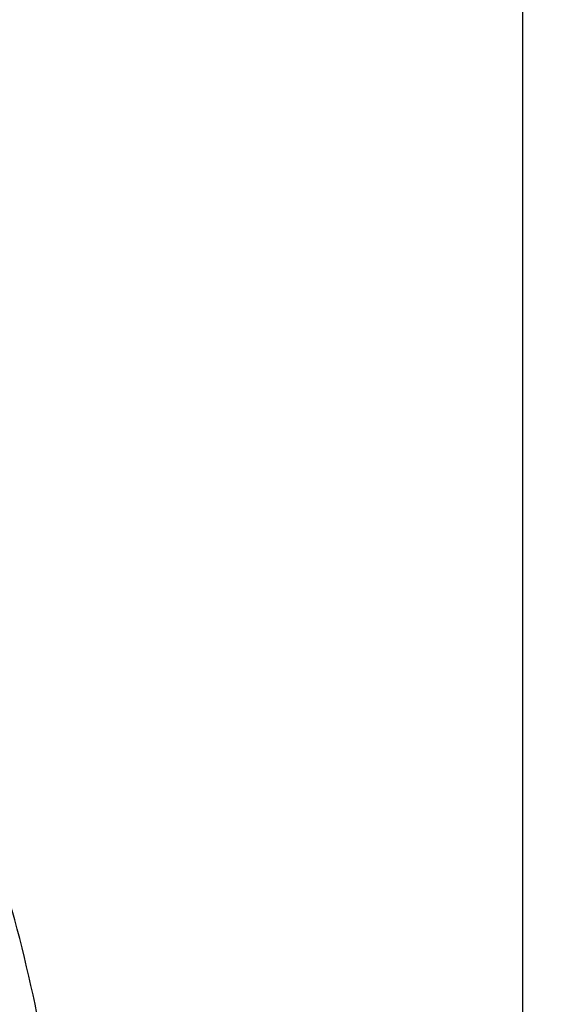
# Model space of a CAD drawing. Header units: millimetres. Extents: x 9946 to 11276, y -3292 to -1962.
# Tile 37 of 170: x 10620 to 10632, y -2132 to -2110. Entities that reach past the tile are written whole.
import ezdxf

# ---------------------------------------------------------------- set-up
doc = ezdxf.new("R2010")
doc.units = ezdxf.units.MM
doc.layers.add('ROXX NEO lite', color=7, linetype='Continuous', true_color=0x000000)
doc.dimstyles.get("Standard").update_dxf_attribs({"dimscale": 10, "dimtxt": 2.5, "dimasz": 3, "dimexe": 1, "dimexo": 0.5, "dimgap": 0.8, "dimtad": 1, "dimtoh": 1, "dimdec": 1, "dimzin": 1, "dimdsep": 46, "dimtxsty": 'Standard', "dimblk": 'OPEN90', "dimcen": 2.5, "dimadec": 1, "dimazin": 1, "dimtfac": 1, "dimtdec": 4, "dimtix": 1, "dimtofl": 0, "dimtmove": 1, "dimatfit": 3, "dimldrblk": 'OPEN90', "dimfxl": 1, "dimtolj": 1, "dimtzin": 1, "dimarcsym": 0})

# ---------------------------------------------------------------- blocks, each defined once
blk = doc.blocks.new('*D9')
at = {"layer": 'Defpoints', "color": 0}
for p in [(10643.324, -2035.438), (10514.824, -2111.147), (10643.324, -2111.147)]:
    blk.add_point(p, dxfattribs=at)
at = {"layer": 'ROXX NEO lite', "color": 0, "lineweight": -2}
for p, q in [((10514.824, -2105.146), (10514.824, -2032.437)), ((10643.324, -2105.146), (10643.324, -2032.437)), ((10520.825, -2035.438), (10637.323, -2035.438))]:
    blk.add_line(p, q, dxfattribs=at)
at = {"layer": 'ROXX NEO lite', "color": 0}
for points in [[(10520.825, -2034.438), (10520.825, -2036.438), (10514.824, -2035.438)], [(10637.323, -2036.438), (10637.323, -2034.438), (10643.324, -2035.438)]]:
    blk.add_solid(points, dxfattribs=at)
at = {"layer": 'ROXX NEO lite', "color": 0, "insert": (10579.074, -2028.537), "char_height": 9.0015, "attachment_point": 5}
blk.add_mtext('\\A1;128.5', dxfattribs=at)

msp = doc.modelspace()

# ---------------------------------------------------------------- linework, layer by layer
at = {"layer": 'ROXX NEO lite', "color": 18, "lineweight": -3, "true_color": 0x000000}
msp.add_open_spline([(10631.239, -2097.365), (10631.24, -2111.339), (10631.239, -2139.406), (10631.239, -2167.474), (10631.239, -2181.448)], degree=3, dxfattribs=at)
msp.add_rational_spline([(10621.212, -2138.48), (10620.332, -2103.298), (10585.15, -2102.418)], [1, 0.724580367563, 1], degree=2, dxfattribs=at)

# ---------------------------------------------------------------- dimensions: what is measured, and where the dimension line sits
at = {"layer": 'ROXX NEO lite', "color": 5, "true_color": 0x0000ff}
dim = msp.add_linear_dim(base=(10643.324, -2035.438), p1=(10514.824, -2111.147), p2=(10643.324, -2111.147), dimstyle='Standard', override={"dimscale": 3.0005, "dimtxt": 3, "dimasz": 2, "dimexe": 1, "dimexo": 2, "dimgap": 0.8, "dimtad": 1, "dimtih": 0, "dimtoh": 0, "dimdec": 1, "dimlfac": 1, "dimzin": 1, "dimtxsty": 'Standard', "dimsah": 0, "dimcen": 2.5, "dimadec": 1, "dimazin": 1, "dimtix": 0, "dimtmove": 0, "dimtzin": 1}, dxfattribs=at)
dim.commit()
dim.dimension.update_dxf_attribs({"geometry": '*D9', "text_midpoint": (10579.074, -2028.537)})

doc.saveas('drawing.dxf')
